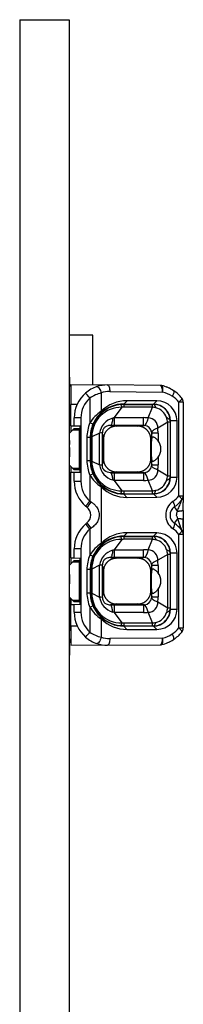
# Model space of a CAD drawing. Header units: millimetres. Extents: x 7 to 819, y 15 to 587.
# Tile 24 of 45: x 388 to 393, y 425 to 455. Entities that reach past the tile are written whole.
import ezdxf

# ---------------------------------------------------------------- set-up
doc = ezdxf.new("R2010")
doc.units = ezdxf.units.MM
doc.layers.add('Default', color=7, linetype='Continuous')
doc.layers.add('RECLED_274X50MM_', color=7, linetype='Continuous')

# ---------------------------------------------------------------- blocks, each defined once
blk = doc.blocks.new('SE2')
at = {"layer": 'RECLED_274X50MM_', "color": 7, "linetype": 'Continuous'}
for p, q in [((388.224, 454.566), (389.724, 454.566)), ((388.224, 454.566), (388.224, 405.066)), ((389.724, 454.566), (389.724, 405.066)), ((390.432, 445.016), (389.724, 445.016)), ((390.432, 443.51), (390.432, 445.016)), ((389.744, 443.738), (389.724, 443.738)), ((389.774, 443.516), (389.774, 442.915)), ((389.774, 443.516), (390.883, 443.506)), ((390.56, 443.455), (390.567, 443.456)), ((392.48, 443.492), (390.883, 443.506)), ((389.744, 443.24), (389.724, 443.24)), ((390.349, 443.11), (390.349, 442.356)), ((390.691, 443.265), (390.691, 442.71)), ((390.949, 443.306), (392.547, 443.292)), ((391.472, 443.028), (391.374, 442.928)), ((392.375, 443.026), (391.472, 443.028)), ((392.274, 442.925), (392.375, 443.026)), ((389.744, 442.85), (389.724, 442.85)), ((389.744, 442.273), (389.744, 442.85)), ((389.744, 442.766), (389.774, 442.766)), ((389.774, 442.27), (389.774, 442.915)), ((389.961, 442.914), (389.774, 442.915)), ((391.311, 442.829), (391.086, 442.516)), ((391.374, 442.928), (392.274, 442.926)), ((391.374, 442.917), (391.374, 442.928)), ((391.374, 442.917), (391.374, 442.832)), ((391.374, 442.917), (392.24, 442.917)), ((392.24, 442.832), (391.374, 442.832)), ((392.111, 442.509), (392.24, 442.832)), ((392.24, 442.832), (392.24, 442.917)), ((392.274, 442.917), (392.24, 442.917)), ((392.274, 442.917), (392.274, 442.926)), ((393.042, 440.15), (393.042, 442.981)), ((393.174, 442.981), (393.042, 442.981)), ((393.174, 442.981), (393.174, 440.15)), ((389.744, 442.691), (389.774, 442.691)), ((390.074, 442.506), (389.874, 442.506)), ((389.874, 442.269), (389.874, 442.506)), ((390.074, 442.506), (390.074, 440.59)), ((390.692, 442.708), (390.659, 442.636)), ((391.086, 442.516), (391.041, 442.501)), ((391.086, 442.516), (391.086, 442.283)), ((391.086, 442.516), (391.973, 442.516)), ((389.744, 442.273), (389.724, 442.273)), ((389.724, 442.041), (389.824, 442.141)), ((389.774, 442.27), (389.774, 442.091)), ((389.774, 442.27), (389.874, 442.269)), ((389.824, 442.141), (389.874, 442.191)), ((390.024, 442.141), (389.824, 442.141)), ((389.874, 442.269), (390.049, 442.266)), ((389.874, 442.191), (390.024, 442.191)), ((390.024, 442.141), (390.024, 442.191)), ((390.024, 442.141), (390.024, 440.991)), ((390.049, 440.866), (390.049, 442.266)), ((390.441, 442.317), (390.349, 442.356)), ((391.086, 442.283), (390.974, 442.283)), ((390.974, 442.283), (391.155, 442.258)), ((391.973, 442.283), (391.086, 442.283)), ((391.793, 442.258), (391.155, 442.258)), ((391.793, 442.258), (391.973, 442.283)), ((392.705, 442.375), (392.402, 442.196)), ((392.775, 442.375), (392.705, 442.375)), ((392.705, 440.756), (392.705, 442.375)), ((392.775, 442.416), (392.782, 442.416)), ((392.775, 442.375), (392.775, 440.756)), ((392.985, 442.416), (392.782, 442.416)), ((392.782, 440.716), (392.782, 442.416)), ((392.985, 440.716), (392.985, 442.416)), ((389.744, 441.829), (389.724, 441.829)), ((390.358, 441.916), (390.258, 441.916)), ((390.258, 441.916), (390.258, 441.216)), ((390.373, 441.916), (390.358, 441.916)), ((390.358, 441.916), (390.358, 441.216)), ((390.374, 441.943), (390.373, 441.916)), ((390.373, 441.216), (390.373, 441.916)), ((390.636, 442.047), (390.407, 441.932)), ((390.407, 441.932), (390.407, 441.916)), ((390.407, 441.916), (390.407, 441.216)), ((390.636, 441.084), (390.636, 442.047)), ((390.757, 441.859), (390.728, 442.06)), ((390.728, 441.074), (390.728, 442.06)), ((390.757, 441.859), (390.757, 441.272)), ((392.217, 442.044), (392.191, 441.859)), ((392.191, 441.272), (392.191, 441.859)), ((392.411, 442.044), (392.216, 442.044)), ((392.217, 441.918), (392.217, 442.044)), ((392.411, 442.044), (392.411, 441.812)), ((389.724, 441.331), (389.744, 441.331)), ((390.728, 441.074), (390.757, 441.272)), ((392.191, 441.272), (392.217, 441.087)), ((392.411, 441.319), (392.411, 441.087)), ((389.824, 440.991), (389.724, 441.091)), ((389.774, 441.041), (389.774, 440.861)), ((389.874, 440.941), (389.824, 440.991)), ((389.824, 440.991), (390.024, 440.991)), ((390.024, 440.941), (389.874, 440.941)), ((390.024, 440.941), (390.024, 440.991)), ((390.258, 441.216), (390.358, 441.216)), ((390.358, 441.216), (390.373, 441.216)), ((390.373, 441.216), (390.373, 441.188)), ((390.373, 441.216), (390.407, 441.216)), ((390.407, 441.216), (390.407, 441.199)), ((390.407, 441.199), (390.636, 441.084)), ((392.216, 441.087), (392.411, 441.087)), ((392.217, 441.087), (392.217, 441.213)), ((392.402, 440.935), (392.705, 440.756)), ((389.774, 440.861), (389.874, 440.862)), ((389.774, 438.27), (389.774, 440.861)), ((389.874, 440.862), (390.049, 440.866)), ((389.874, 440.59), (389.874, 440.862)), ((390.349, 440.775), (390.441, 440.814)), ((390.349, 440.776), (390.349, 439.986)), ((391.155, 440.874), (390.974, 440.848)), ((391.041, 440.63), (391.086, 440.615)), ((391.086, 440.848), (391.973, 440.848)), ((391.086, 440.848), (391.086, 440.615)), ((391.155, 440.874), (391.793, 440.874)), ((391.973, 440.848), (391.793, 440.874)), ((391.998, 440.848), (391.973, 440.847)), ((392.705, 440.756), (392.775, 440.756)), ((392.775, 440.716), (392.782, 440.716)), ((392.782, 440.716), (392.985, 440.716)), ((389.774, 440.441), (389.724, 440.441)), ((389.774, 440.366), (389.724, 440.366)), ((389.874, 440.59), (390.074, 440.59)), ((390.693, 440.424), (390.66, 440.496)), ((390.691, 440.422), (390.691, 438.709)), ((391.973, 440.615), (391.086, 440.615)), ((391.086, 440.615), (391.311, 440.302)), ((392.24, 440.299), (392.111, 440.622)), ((391.374, 440.214), (391.27, 440.22)), ((391.374, 440.299), (391.374, 440.215)), ((391.374, 440.299), (392.24, 440.299)), ((391.374, 440.214), (391.374, 440.203)), ((391.374, 440.214), (392.24, 440.214)), ((392.274, 440.206), (391.374, 440.203)), ((391.374, 440.203), (391.47, 440.103)), ((391.47, 440.103), (392.374, 440.106)), ((392.24, 440.214), (392.24, 440.299)), ((392.24, 440.214), (392.274, 440.214)), ((392.274, 440.214), (392.274, 440.206)), ((392.374, 440.106), (392.274, 440.206)), ((393.042, 440.15), (393.174, 440.15)), ((393.174, 440.15), (393.174, 440.136)), ((393.174, 440.125), (393.174, 439.948)), ((389.774, 440.016), (389.724, 440.016)), ((390.258, 439.802), (390.218, 439.836)), ((390.39, 439.96), (390.349, 439.986)), ((392.901, 439.812), (392.995, 439.677)), ((392.995, 439.454), (392.901, 439.319)), ((392.975, 439.537), (392.973, 439.554)), ((392.975, 439.537), (392.994, 439.454)), ((393.174, 439.707), (393.174, 439.424)), ((390.218, 439.295), (390.258, 439.329)), ((390.349, 439.145), (390.39, 439.171)), ((390.349, 439.145), (390.349, 438.356)), ((393.174, 439.424), (393.174, 438.991)), ((391.472, 439.028), (391.374, 438.928)), ((391.374, 438.917), (391.374, 438.928)), ((391.374, 438.928), (392.274, 438.926)), ((391.374, 438.917), (391.374, 438.832)), ((391.374, 438.917), (392.24, 438.917)), ((392.375, 439.026), (391.472, 439.028)), ((392.274, 438.917), (392.24, 438.917)), ((392.274, 438.925), (392.375, 439.026)), ((392.274, 438.917), (392.274, 438.926)), ((393.042, 436.15), (393.042, 438.981)), ((393.174, 438.981), (393.042, 438.981)), ((393.174, 438.981), (393.174, 436.15)), ((389.724, 438.766), (389.774, 438.766)), ((389.724, 438.691), (389.774, 438.691)), ((390.692, 438.707), (390.659, 438.636)), ((391.311, 438.829), (391.086, 438.516)), ((392.24, 438.832), (391.374, 438.832)), ((392.111, 438.509), (392.24, 438.832)), ((389.774, 438.27), (389.774, 438.091)), ((389.774, 438.27), (389.874, 438.269)), ((390.074, 438.541), (389.874, 438.541)), ((389.874, 438.269), (389.874, 438.541)), ((389.874, 438.269), (390.049, 438.266)), ((390.049, 436.866), (390.049, 438.266)), ((390.074, 438.541), (390.074, 436.625)), ((390.441, 438.317), (390.349, 438.356)), ((391.086, 438.283), (390.974, 438.283)), ((390.974, 438.283), (391.155, 438.258)), ((391.086, 438.516), (391.041, 438.501)), ((391.086, 438.516), (391.086, 438.283)), ((391.086, 438.516), (391.973, 438.516)), ((391.973, 438.283), (391.086, 438.283)), ((391.793, 438.258), (391.155, 438.258)), ((391.793, 438.258), (391.973, 438.283)), ((391.998, 438.282), (391.973, 438.283)), ((392.705, 438.375), (392.402, 438.196)), ((392.775, 438.375), (392.705, 438.375)), ((392.705, 436.756), (392.705, 438.375)), ((392.775, 438.416), (392.782, 438.416)), ((392.775, 438.375), (392.775, 436.756)), ((392.985, 438.416), (392.782, 438.416)), ((392.782, 436.716), (392.782, 438.416)), ((392.985, 436.716), (392.985, 438.416)), ((389.724, 438.041), (389.824, 438.141)), ((389.824, 438.141), (389.874, 438.191)), ((390.024, 438.141), (389.824, 438.141)), ((389.874, 438.191), (390.024, 438.191)), ((390.024, 438.141), (390.024, 438.191)), ((390.024, 438.141), (390.024, 436.991)), ((390.636, 438.047), (390.407, 437.932)), ((390.636, 437.084), (390.636, 438.047)), ((390.757, 437.859), (390.728, 438.06)), ((390.728, 437.074), (390.728, 438.06)), ((392.217, 438.044), (392.191, 437.859)), ((392.411, 438.044), (392.216, 438.044)), ((392.217, 437.918), (392.217, 438.044)), ((392.411, 438.044), (392.411, 437.812)), ((389.744, 437.762), (389.724, 437.762)), ((390.358, 437.916), (390.258, 437.916)), ((390.258, 437.916), (390.258, 437.216)), ((390.373, 437.916), (390.358, 437.916)), ((390.358, 437.916), (390.358, 437.216)), ((390.374, 437.943), (390.373, 437.916)), ((390.373, 437.216), (390.373, 437.916)), ((390.407, 437.932), (390.407, 437.916)), ((390.407, 437.916), (390.407, 437.216)), ((390.757, 437.859), (390.757, 437.272)), ((392.191, 437.272), (392.191, 437.859)), ((389.744, 437.264), (389.724, 437.264)), ((389.742, 437.072), (389.724, 437.091)), ((389.744, 437.072), (389.724, 437.072)), ((389.744, 436.655), (389.744, 437.072)), ((389.824, 436.991), (389.744, 437.071)), ((390.258, 437.216), (390.358, 437.216)), ((390.358, 437.216), (390.373, 437.216)), ((390.373, 437.216), (390.373, 437.188)), ((390.373, 437.216), (390.407, 437.216)), ((390.407, 437.216), (390.407, 437.199)), ((390.407, 437.199), (390.636, 437.084)), ((390.728, 437.074), (390.757, 437.272)), ((392.191, 437.272), (392.217, 437.087)), ((392.216, 437.087), (392.411, 437.087)), ((392.217, 437.087), (392.217, 437.213)), ((392.411, 437.319), (392.411, 437.087)), ((389.774, 437.041), (389.774, 436.861)), ((389.774, 436.861), (389.874, 436.862)), ((389.774, 436.216), (389.774, 436.861)), ((389.874, 436.941), (389.824, 436.991)), ((389.824, 436.991), (390.024, 436.991)), ((390.024, 436.941), (389.874, 436.941)), ((389.874, 436.862), (390.049, 436.866)), ((389.874, 436.625), (389.874, 436.862)), ((390.024, 436.941), (390.024, 436.991)), ((390.349, 436.775), (390.441, 436.814)), ((390.349, 436.776), (390.349, 436.021)), ((391.155, 436.874), (390.974, 436.848)), ((391.086, 436.848), (391.086, 436.615)), ((391.086, 436.848), (391.973, 436.848)), ((391.155, 436.874), (391.793, 436.874)), ((391.973, 436.848), (391.793, 436.874)), ((391.998, 436.848), (391.973, 436.847)), ((392.402, 436.935), (392.705, 436.756)), ((392.705, 436.756), (392.775, 436.756)), ((389.744, 436.655), (389.724, 436.655)), ((389.744, 436.479), (389.724, 436.479)), ((389.744, 436.479), (389.744, 436.655)), ((389.744, 436.062), (389.744, 436.479)), ((389.874, 436.625), (390.074, 436.625)), ((390.66, 436.496), (390.693, 436.424)), ((391.086, 436.615), (391.041, 436.63)), ((391.973, 436.615), (391.086, 436.615)), ((391.086, 436.615), (391.311, 436.302)), ((392.24, 436.299), (392.111, 436.622)), ((392.775, 436.716), (392.782, 436.716)), ((392.782, 436.716), (392.985, 436.716)), ((389.774, 436.441), (389.744, 436.441)), ((389.774, 436.366), (389.744, 436.366)), ((389.774, 436.216), (389.961, 436.217)), ((389.774, 436.216), (389.774, 435.616)), ((390.691, 436.421), (390.691, 435.866)), ((391.374, 436.214), (391.27, 436.22)), ((391.374, 436.299), (391.374, 436.215)), ((391.374, 436.299), (392.24, 436.299)), ((391.374, 436.214), (391.374, 436.203)), ((391.374, 436.214), (392.24, 436.214)), ((392.274, 436.206), (391.374, 436.203)), ((391.374, 436.203), (391.47, 436.103)), ((392.24, 436.214), (392.24, 436.299)), ((392.24, 436.214), (392.274, 436.214)), ((392.274, 436.214), (392.274, 436.206)), ((392.374, 436.106), (392.274, 436.206)), ((389.744, 436.062), (389.724, 436.062)), ((391.47, 436.103), (392.374, 436.106)), ((393.042, 436.15), (393.174, 436.15)), ((389.744, 435.818), (389.724, 435.818)), ((390.883, 435.625), (389.774, 435.616)), ((390.883, 435.625), (392.48, 435.639)), ((392.547, 435.839), (390.949, 435.825)), ((389.724, 435.321), (389.744, 435.321))]:
    blk.add_line(p, q, dxfattribs=at)
for centre, radius, start, end in [((390.873, 442.507), 0.999, 108.3025, 131.0198), ((390.874, 442.507), 0.999, 89.499, 108.3285), ((392.357, 442.627), 0.874, 79.2695, 81.9789), ((392.479, 443.292), 0.2, 76.8462, 89.5009), ((392.278, 442.427), 1.088, 56.2541, 76.9003), ((392.357, 442.627), 0.874, 63.5257, 69.3399), ((392.293, 442.435), 1.073, 38.7455, 56.6662), ((390.874, 442.506), 1, 131.0144, 180), ((390.874, 442.506), 0.8, 131.001, 180), ((390.96, 442.221), 1.078, 104.4538, 124.5129), ((391.454, 441.953), 1.075, 89.0618, 135.2606), ((392.368, 442.409), 0.617, 0.6688, 89.3972), ((392.345, 442.425), 0.89, 56.2332, 76.8897), ((392.353, 442.425), 0.886, 38.8885, 56.643), ((392.974, 442.981), 0.2, 0, 38.942), ((389.645, 442.516), 0.249, 58.8363, 66.5812), ((391.375, 441.915), 1.002, 96.0187, 178.4078), ((391.289, 441.947), 0.882, 88.5518, 180.9496), ((391.37, 441.909), 1.019, 89.7982, 134.371), ((391.374, 441.923), 0.994, 93.3945, 96.0161), ((391.374, 442.254), 0.578, 89.9723, 96.1895), ((391.374, 441.923), 0.994, 89.9975, 93.3945), ((392.143, 441.938), 0.899, 76.9723, 83.7663), ((392.271, 442.414), 0.512, 0.1805, 89.6664), ((392.274, 442.416), 0.501, 359.9633, 90.0317), ((392.237, 442.37), 0.457, 18.6514, 76.3159), ((391.326, 441.759), 1.144, 123.7381, 148.5382), ((391.387, 441.913), 1.028, 135.1838, 156.875), ((391.195, 441.957), 0.566, 105.7543, 170.8525), ((9.951, 442.437), 382.022, 359.97677, 0.01186), ((391.971, 441.185), 1.331, 83.9551, 89.9314), ((392.109, 442.215), 0.294, 356.188, 89.5195), ((391.844, 442.242), 0.87, 8.7498, 18.3473), ((391.374, 441.916), 1.116, 156.7364, 180), ((391.374, 441.916), 1.016, 156.7359, 180), ((391.974, 442.039), 0.243, 7.6919, 84.2704), ((391.139, 442.045), 1.271, 359.9581, 6.7887), ((404.724, 442.371), 11.949, 179.7866, 179.983), ((390.39, 440.649), 1.267, 89.2392, 90.7619), ((391.374, 441.216), 1.116, 180, 203.2666), ((391.374, 441.216), 1.016, 180, 203.2555), ((391.374, 441.216), 1.001, 181.5919, 264.0326), ((391.289, 441.184), 0.882, 179.0311, 271.4643), ((391.195, 441.175), 0.566, 189.1738, 254.2077), ((390.557, 439.917), 1.17, 81.5979, 86.1293), ((391.973, 441.092), 0.244, 275.9442, 352.2185), ((392.107, 440.917), 0.295, 270.7193, 3.5692), ((391.038, 441.092), 1.373, 353.4623, 359.7882), ((391.339, 441.384), 1.161, 211.6338, 236.047), ((391.377, 441.212), 1.016, 202.9848, 224.9567), ((391.064, 444.42), 3.572, 268.5568, 270.3529), ((395.154, 440.733), 3.184, 177.9409, 182.1337), ((392.272, 440.715), 0.51, 270.2016, 0.0078), ((392.274, 440.715), 0.501, 269.9679, 0.0373), ((392.372, 440.718), 0.612, 270.1558, 359.8856), ((391.845, 440.889), 0.869, 341.6414, 351.2489), ((404.777, 440.76), 12.002, 180.017, 180.2125), ((389.645, 440.616), 0.25, 288.4931, 301.144), ((390.874, 440.59), 1, 180, 228.9861), ((390.874, 440.59), 0.8, 180, 229.0124), ((391.369, 441.219), 1.015, 225.5656, 270.3104), ((391.45, 441.168), 1.065, 224.5296, 271.1298), ((391.967, 441.96), 1.345, 270.26, 276.1699), ((392.237, 440.761), 0.457, 283.6845, 341.3483), ((391.38, 440.996), 0.697, 264.3445, 269.4936), ((392.141, 441.203), 0.909, 276.2705, 282.9897), ((392.353, 440.704), 0.884, 304.6205, 321.2051), ((392.974, 440.15), 0.2, 321.0591, 359.9998), ((388.68, 441.31), 2.13, 316.1873, 321.5753), ((386.204, 443.311), 5.362, 319.1237, 321.3171), ((390.074, 439.566), 0.3, 307.8997, 52.0775), ((393.146, 439.566), 0.503, 125.2986, 234.7015), ((393.072, 439.566), 0.3, 124.7621, 235.238), ((392.279, 440.709), 1.091, 304.7479, 321.1608), ((380.136, 439.978), 13.038, 358.7714, 359.857), ((399.759, 441.957), 7.213, 200.309, 202.2133), ((390.874, 438.541), 1, 131.0143, 180), ((390.874, 438.541), 0.8, 131.0005, 180), ((388.507, 437.672), 2.358, 38.6377, 43.5015), ((386.747, 436.27), 4.657, 38.5354, 41.0627), ((392.353, 438.427), 0.884, 38.7922, 55.3777), ((392.279, 438.422), 1.091, 38.8394, 55.2519), ((389.545, 437.784), 3.821, 20.2584, 22.2416), ((380.011, 439.153), 13.163, 0.1689, 1.215), ((391.375, 437.915), 1.002, 96.0187, 178.4078), ((391.37, 437.909), 1.019, 89.7982, 134.371), ((391.454, 437.953), 1.075, 89.0615, 135.2726), ((391.374, 437.923), 0.994, 93.3945, 96.0161), ((391.374, 437.923), 0.994, 89.9975, 93.3945), ((344.341, 438.86), 47.899, 359.9661, 0.0676), ((392.271, 438.414), 0.512, 0.1805, 89.6664), ((392.274, 438.416), 0.501, 359.9633, 90.0317), ((392.368, 438.409), 0.617, 0.6688, 89.3972), ((392.998, 438.993), 0.175, 1.686, 42.5203), ((392.974, 438.981), 0.2, 359.9989, 38.942), ((389.645, 438.516), 0.249, 58.8363, 71.5266), ((391.326, 437.759), 1.144, 123.7508, 148.5328), ((391.287, 437.949), 0.88, 88.4253, 181.076), ((391.387, 437.913), 1.028, 135.1838, 156.8743), ((391.374, 438.254), 0.578, 89.9723, 96.1895), ((392.143, 437.94), 0.898, 77.0314, 83.7693), ((392.245, 438.378), 0.447, 17.9489, 77.1418), ((391.374, 437.916), 1.116, 156.7363, 180), ((391.374, 437.916), 1.016, 156.7351, 180), ((391.195, 437.957), 0.566, 105.7543, 170.8525), ((10.575, 438.436), 381.397, 359.97683, 0.01197), ((391.971, 437.185), 1.331, 83.9551, 89.9314), ((391.974, 438.039), 0.243, 7.6919, 84.2687), ((392.106, 438.212), 0.297, 356.8009, 88.9066), ((391.843, 438.242), 0.872, 8.7572, 18.3348), ((404.724, 438.371), 11.949, 179.7866, 179.983), ((391.139, 438.045), 1.271, 359.9581, 6.7888), ((390.39, 436.649), 1.267, 89.2392, 90.7619), ((391.374, 437.216), 1.116, 180, 203.2635), ((391.374, 437.216), 1.016, 180, 203.2555), ((391.374, 437.216), 1.001, 181.5919, 264.0327), ((391.289, 437.184), 0.882, 179.0311, 271.4643), ((391.195, 437.175), 0.566, 189.1738, 254.2077), ((390.566, 435.976), 1.11, 81.5242, 86.3581), ((391.972, 437.093), 0.245, 276.0546, 352.0984), ((391.038, 437.092), 1.373, 353.4623, 359.7882), ((391.34, 437.385), 1.162, 211.6421, 236.0521), ((391.377, 437.212), 1.016, 202.9853, 224.9584), ((391.064, 440.42), 3.572, 268.5569, 270.3529), ((867.128, 436.792), 475.156, 179.9933, 180.02134), ((392.109, 436.916), 0.293, 270.4348, 3.8537), ((391.844, 436.889), 0.871, 341.653, 351.2454), ((404.777, 436.76), 12.002, 180.017, 180.2125), ((390.874, 436.625), 1, 180, 228.9852), ((390.874, 436.625), 0.8, 180, 228.9982), ((391.369, 437.219), 1.015, 225.5691, 270.3102), ((391.973, 437.898), 1.283, 269.9653, 276.166), ((392.272, 436.715), 0.51, 270.2016, 0.0078), ((392.274, 436.715), 0.501, 269.9679, 0.0373), ((392.245, 436.753), 0.447, 282.9825, 342.0501), ((392.372, 436.718), 0.612, 270.1558, 359.8856), ((389.645, 436.616), 0.25, 293.4096, 301.144), ((391.471, 437.22), 1.116, 225.6686, 269.9971), ((391.38, 436.996), 0.697, 264.3445, 269.4936), ((392.141, 437.203), 0.909, 276.2705, 282.9897), ((390.874, 436.625), 1, 228.9852, 251.6882), ((390.96, 436.91), 1.079, 235.4849, 255.5394), ((392.344, 436.709), 0.893, 283.1184, 303.7254), ((392.35, 436.708), 0.889, 303.4316, 321.1053), ((392.28, 436.708), 1.09, 303.5472, 321.1736), ((392.974, 436.15), 0.2, 321.0566, 359.9999), ((390.874, 436.627), 1.002, 251.7054, 270.4824), ((392.35, 436.527), 0.898, 278.2563, 280.6998), ((392.479, 435.839), 0.2, 270.4957, 283.1518), ((392.273, 436.717), 1.101, 283.169, 303.5795), ((392.35, 436.527), 0.898, 290.8265, 296.2288)]:
    blk.add_arc(centre, radius, start, end, dxfattribs=at)
for centre, major_axis, ratio, start_param, end_param in [((392.479, 443.292), (-0.002, -0.2), 0.342009, 1.57378, 3.141698), ((390.942, 442.406), (0, -0.9), 0.939686, 3.13353, 3.443577), ((392.263, 441.566), (0, -0.525), 0.116839, 3.975219, 5.449559), ((391.752, 441.566), (-0.746, 0), 0.704087, 2.653791, 3.629395), ((392.263, 437.566), (0, -0.525), 0.116839, 3.975219, 5.449559), ((391.752, 437.566), (-0.746, 0), 0.704087, 2.653791, 3.629395), ((390.942, 436.727), (-0.002, 0.902), 0.939653, 2.838236, 3.147658), ((392.479, 435.839), (-0.002, 0.2), 0.342009, 3.141537, 4.709393)]:
    blk.add_ellipse(centre, major_axis=major_axis, ratio=ratio, start_param=start_param, end_param=end_param, dxfattribs=at)
for points, degree, knots in [([(389.734, 443.375), (389.744, 443.605), (389.744, 443.738), (389.744, 443.738), (389.744, 443.738), (389.744, 443.738)], 3, [0.0001678, 0.0001678, 0.0001678, 0.0001678, 0.5, 0.5, 0.5004346, 0.5004346, 0.5004346, 0.5004346]), ([(390.567, 443.456), (390.585, 443.456), (390.608, 443.436), (390.654, 443.365), (390.676, 443.315), (390.691, 443.265)], 3, [0, 0, 0, 0, 0.5, 0.5, 1, 1, 1, 1]), ([(390.883, 443.506), (390.9, 443.506), (390.918, 443.484), (390.943, 443.41), (390.95, 443.358), (390.949, 443.306)], 3, [0, 0, 0, 0, 0.5, 0.5, 1, 1, 1, 1]), ([(392.547, 443.292), (392.556, 443.341), (392.557, 443.39), (392.548, 443.461), (392.537, 443.484), (392.524, 443.487)], 3, [0, 0, 0, 0, 0.5, 0.5, 1, 1, 1, 1]), ([(392.882, 443.332), (392.892, 443.322), (392.892, 443.3), (392.877, 443.241), (392.861, 443.203), (392.84, 443.165)], 3, [0, 0, 0, 0, 0.5, 0.5, 1, 1, 1, 1]), ([(390.349, 443.11), (390.314, 443.149), (390.28, 443.188), (390.232, 443.244), (390.218, 443.26), (390.218, 443.26)], 3, [0, 0, 0, 0, 0.5, 0.5, 1, 1, 1, 1]), ([(393.129, 443.107), (393.135, 443.099), (393.13, 443.083), (393.099, 443.038), (393.073, 443.009), (393.042, 442.981)], 3, [0, 0, 0, 0, 0.5, 0.5, 1, 1, 1, 1]), ([(392.345, 442.814), (392.341, 442.827), (392.333, 442.851), (392.32, 442.878), (392.308, 442.896), (392.297, 442.907), (392.288, 442.913), (392.28, 442.916), (392.276, 442.917), (392.274, 442.917)], 3, [0, 0, 0, 0, 0.208868, 0.39575, 0.560635, 0.70351, 0.824368, 0.9232, 1, 1, 1, 1]), ([(391.041, 442.501), (391.038, 442.482), (391.032, 442.44), (391.021, 442.385), (391.007, 442.334), (390.992, 442.294), (390.98, 442.287), (390.974, 442.282)], 3, [0, 0, 0, 0, 0.146091, 0.319149, 0.519162, 0.746117, 1, 1, 1, 1]), ([(392.775, 442.416), (392.774, 442.421), (392.773, 442.434), (392.761, 442.457), (392.731, 442.487), (392.692, 442.506), (392.67, 442.516)], 3, [0, 0, 0, 0, 0.142438, 0.356692, 0.642615, 1, 1, 1, 1]), ([(390.974, 442.282), (390.954, 442.28), (390.918, 442.279), (390.865, 442.265), (390.821, 442.244), (390.786, 442.216), (390.759, 442.181), (390.741, 442.142), (390.732, 442.099), (390.731, 442.074), (390.729, 442.06)], 3, [0, 0, 0, 0, 0.192334, 0.35505, 0.490491, 0.603021, 0.700274, 0.792315, 0.88945, 1, 1, 1, 1]), ([(391.155, 442.258), (390.991, 442.258), (390.874, 442.141), (390.757, 442.026), (390.757, 441.859)], 2, [0, 0, 0, 0.5, 0.5, 1, 1, 1]), ([(392.191, 441.859), (392.191, 442.023), (392.075, 442.141), (391.959, 442.258), (391.793, 442.258)], 2, [0, 0, 0, 0.5, 0.5, 1, 1, 1]), ([(391.973, 442.282), (391.977, 442.283), (391.983, 442.283), (391.991, 442.283), (391.994, 442.282), (391.996, 442.282), (391.997, 442.282), (391.998, 442.281)], 3, [0, 0, 0, 0, 0.533331, 0.770577, 0.828309, 0.885689, 1, 1, 1, 1]), ([(392.402, 442.196), (392.382, 442.188), (392.345, 442.173), (392.302, 442.153), (392.269, 442.134), (392.247, 442.118), (392.232, 442.103), (392.222, 442.091), (392.218, 442.081), (392.217, 442.075), (392.215, 442.072)], 3, [0, 0, 0, 0, 0.174645, 0.335116, 0.481407, 0.613513, 0.731429, 0.835151, 0.924676, 1, 1, 1, 1]), ([(392.215, 442.072), (392.216, 442.07), (392.216, 442.067), (392.217, 442.064), (392.217, 442.061), (392.217, 442.055), (392.217, 442.049), (392.216, 442.044)], 3, [0, 0, 0, 0, 0.235071, 0.293359, 0.351912, 0.470779, 1, 1, 1, 1]), ([(392.217, 441.918), (392.219, 441.924), (392.222, 441.934), (392.236, 441.941), (392.256, 441.94), (392.281, 441.931), (392.31, 441.914), (392.342, 441.888), (392.376, 441.855), (392.399, 441.826), (392.411, 441.812)], 3, [0, 0, 0, 0, 0.146939, 0.285271, 0.415946, 0.540088, 0.659008, 0.774193, 0.887282, 1, 1, 1, 1]), ([(389.744, 441.331), (389.744, 441.331), (389.744, 441.331), (389.744, 441.331), (389.744, 441.464), (389.734, 441.694)], 3, [0.4995927, 0.4995927, 0.4995927, 0.4995927, 0.5, 0.5, 0.9998256, 0.9998256, 0.9998256, 0.9998256]), ([(390.757, 441.272), (390.757, 441.108), (390.873, 440.99), (390.989, 440.874), (391.155, 440.874)], 2, [0, 0, 0, 0.5, 0.5, 1, 1, 1]), ([(391.793, 440.874), (391.956, 440.873), (392.074, 440.99), (392.191, 441.105), (392.191, 441.272)], 2, [0, 0, 0, 0.5, 0.5, 1, 1, 1]), ([(392.411, 441.319), (392.399, 441.305), (392.376, 441.276), (392.342, 441.243), (392.31, 441.217), (392.281, 441.2), (392.256, 441.191), (392.236, 441.19), (392.222, 441.197), (392.219, 441.207), (392.217, 441.213)], 3, [0, 0, 0, 0, 0.112718, 0.225807, 0.340992, 0.459912, 0.584054, 0.714729, 0.853061, 1, 1, 1, 1]), ([(390.974, 440.849), (390.905, 440.846), (390.84, 440.867), (390.75, 440.948), (390.726, 441.008), (390.728, 441.074)], 3, [0, 0, 0, 0, 0.5, 0.5, 1, 1, 1, 1]), ([(392.216, 441.087), (392.217, 441.082), (392.217, 441.076), (392.217, 441.07), (392.217, 441.068), (392.217, 441.067), (392.216, 441.064), (392.216, 441.061), (392.215, 441.059)], 3, [0, 0, 0, 0, 0.529074, 0.648021, 0.706614, 0.735796, 0.764942, 1, 1, 1, 1]), ([(390.974, 440.849), (390.978, 440.846), (390.985, 440.842), (390.996, 440.825), (391.006, 440.801), (391.014, 440.771), (391.022, 440.738), (391.029, 440.702), (391.036, 440.667), (391.039, 440.642), (391.041, 440.63)], 3, [0, 0, 0, 0, 0.160397, 0.310683, 0.450856, 0.580916, 0.700861, 0.810691, 0.910404, 1, 1, 1, 1]), ([(392.775, 440.716), (392.774, 440.708), (392.771, 440.692), (392.757, 440.671), (392.738, 440.653), (392.716, 440.638), (392.694, 440.625), (392.678, 440.618), (392.67, 440.615)], 3, [0, 0, 0, 0, 0.217467, 0.414629, 0.591473, 0.747986, 0.884163, 1, 1, 1, 1]), ([(392.274, 440.214), (392.278, 440.215), (392.287, 440.216), (392.304, 440.229), (392.325, 440.258), (392.338, 440.296), (392.345, 440.317)], 3, [0, 0, 0, 0, 0.150016, 0.366779, 0.650162, 1, 1, 1, 1]), ([(393.042, 440.15), (393.073, 440.122), (393.099, 440.093), (393.13, 440.048), (393.135, 440.032), (393.129, 440.024)], 3, [0, 0, 0, 0, 0.5, 0.5, 1, 1, 1, 1]), ([(390.39, 439.96), (390.414, 439.943), (390.462, 439.91), (390.522, 439.853), (390.569, 439.791), (390.603, 439.725), (390.624, 439.654), (390.629, 439.601), (390.63, 439.567), (390.629, 439.549), (390.627, 439.516), (390.614, 439.45), (390.575, 439.357), (390.499, 439.253), (390.427, 439.199), (390.39, 439.171)], 3, [0, 0, 0, 0, 0.092957, 0.178452, 0.258247, 0.3345, 0.409675, 0.486343, 0.500502, 0.514705, 0.543277, 0.601319, 0.722629, 0.856959, 1, 1, 1, 1]), ([(392.856, 439.976), (392.878, 439.938), (392.894, 439.902), (392.91, 439.843), (392.91, 439.822), (392.901, 439.812)], 3, [0, 0, 0, 0, 0.5, 0.5, 1, 1, 1, 1]), ([(392.995, 439.677), (393.004, 439.702), (393.023, 439.752), (393.05, 439.825), (393.077, 439.89), (393.1, 439.945), (393.114, 439.986), (393.121, 440.006), (393.124, 440.012)], 3, [0, 0, 0, 0, 0.1806224, 0.3638665, 0.5498486, 0.69593, 0.8165564, 0.9159554, 0.9159554, 0.9159554, 0.9159554]), ([(392.973, 439.554), (392.973, 439.565), (392.973, 439.587), (392.979, 439.619), (392.987, 439.649), (392.992, 439.668), (392.995, 439.677)], 3, [0, 0, 0, 0, 0.270491, 0.531384, 0.770064, 1, 1, 1, 1]), ([(393.174, 439.707), (393.172, 439.705), (393.17, 439.701), (393.154, 439.695), (393.133, 439.69), (393.107, 439.686), (393.079, 439.682), (393.05, 439.68), (393.022, 439.678), (393.003, 439.678), (392.995, 439.677)], 3, [0, 0, 0, 0, 0.157442, 0.305579, 0.444421, 0.573984, 0.69429, 0.805367, 0.907253, 1, 1, 1, 1]), ([(392.901, 439.319), (392.91, 439.309), (392.91, 439.288), (392.894, 439.229), (392.878, 439.193), (392.856, 439.155)], 3, [0, 0, 0, 0, 0.5, 0.5, 1, 1, 1, 1]), ([(392.274, 438.917), (392.279, 438.916), (392.29, 438.914), (392.305, 438.9), (392.318, 438.881), (392.329, 438.86), (392.338, 438.838), (392.343, 438.822), (392.344, 438.814)], 3, [0, 0, 0, 0, 0.21638, 0.412888, 0.589513, 0.746245, 0.883076, 1, 1, 1, 1]), ([(393.129, 439.107), (393.135, 439.099), (393.13, 439.083), (393.099, 439.038), (393.073, 439.009), (393.042, 438.981)], 3, [0, 0, 0, 0, 0.5, 0.5, 1, 1, 1, 1]), ([(390.974, 438.282), (390.954, 438.28), (390.918, 438.279), (390.865, 438.265), (390.821, 438.244), (390.786, 438.216), (390.759, 438.181), (390.741, 438.142), (390.732, 438.099), (390.731, 438.074), (390.729, 438.06)], 3, [0, 0, 0, 0, 0.192334, 0.35505, 0.490491, 0.603021, 0.700274, 0.792315, 0.88945, 1, 1, 1, 1]), ([(391.155, 438.258), (390.991, 438.258), (390.874, 438.141), (390.757, 438.026), (390.757, 437.859)], 2, [0, 0, 0, 0.5, 0.5, 1, 1, 1]), ([(391.041, 438.501), (391.038, 438.482), (391.032, 438.44), (391.021, 438.385), (391.007, 438.334), (390.992, 438.294), (390.98, 438.287), (390.974, 438.282)], 3, [0, 0, 0, 0, 0.146091, 0.319149, 0.519162, 0.746117, 1, 1, 1, 1]), ([(392.191, 437.859), (392.191, 438.023), (392.075, 438.141), (391.959, 438.258), (391.793, 438.258)], 2, [0, 0, 0, 0.5, 0.5, 1, 1, 1]), ([(392.67, 438.516), (392.682, 438.511), (392.707, 438.499), (392.74, 438.478), (392.768, 438.449), (392.772, 438.427), (392.775, 438.416)], 3, [0, 0, 0, 0, 0.181506, 0.408716, 0.681575, 1, 1, 1, 1]), ([(392.402, 438.196), (392.382, 438.188), (392.345, 438.173), (392.302, 438.153), (392.269, 438.134), (392.247, 438.118), (392.232, 438.103), (392.222, 438.091), (392.218, 438.081), (392.217, 438.075), (392.215, 438.072)], 3, [0, 0, 0, 0, 0.174645, 0.335116, 0.481407, 0.613513, 0.731429, 0.835151, 0.924676, 1, 1, 1, 1]), ([(392.215, 438.072), (392.216, 438.07), (392.216, 438.067), (392.217, 438.064), (392.217, 438.061), (392.217, 438.055), (392.217, 438.049), (392.216, 438.044)], 3, [0, 0, 0, 0, 0.235071, 0.293359, 0.351912, 0.470779, 1, 1, 1, 1]), ([(389.734, 437.398), (389.744, 437.629), (389.744, 437.762), (389.744, 437.762), (389.744, 437.762), (389.744, 437.762)], 3, [0.0001678, 0.0001678, 0.0001678, 0.0001678, 0.5, 0.5, 0.5004346, 0.5004346, 0.5004346, 0.5004346]), ([(392.217, 437.918), (392.219, 437.924), (392.222, 437.934), (392.236, 437.941), (392.256, 437.94), (392.281, 437.931), (392.31, 437.914), (392.342, 437.888), (392.376, 437.855), (392.399, 437.826), (392.411, 437.812)], 3, [0, 0, 0, 0, 0.146939, 0.285271, 0.415946, 0.540088, 0.659008, 0.774193, 0.887282, 1, 1, 1, 1]), ([(390.729, 437.074), (390.731, 437.059), (390.732, 437.029), (390.744, 436.98), (390.767, 436.936), (390.802, 436.899), (390.846, 436.873), (390.904, 436.853), (390.948, 436.851), (390.974, 436.849)], 3, [0, 0, 0, 0, 0.123631, 0.232374, 0.336798, 0.45002, 0.572337, 0.753147, 1, 1, 1, 1]), ([(390.757, 437.272), (390.757, 437.108), (390.873, 436.99), (390.989, 436.874), (391.155, 436.874)], 2, [0, 0, 0, 0.5, 0.5, 1, 1, 1]), ([(391.793, 436.874), (391.956, 436.873), (392.074, 436.99), (392.191, 437.105), (392.191, 437.272)], 2, [0, 0, 0, 0.5, 0.5, 1, 1, 1]), ([(392.216, 437.087), (392.217, 437.082), (392.217, 437.076), (392.217, 437.07), (392.217, 437.068), (392.217, 437.067), (392.216, 437.064), (392.216, 437.061), (392.215, 437.059)], 3, [0, 0, 0, 0, 0.529074, 0.648021, 0.706614, 0.735796, 0.764942, 1, 1, 1, 1]), ([(392.215, 437.059), (392.218, 437.053), (392.221, 437.039), (392.247, 437.012), (392.3, 436.977), (392.366, 436.95), (392.402, 436.935)], 3, [0, 0, 0, 0, 0.165359, 0.387197, 0.665442, 1, 1, 1, 1]), ([(392.411, 437.319), (392.399, 437.305), (392.376, 437.276), (392.342, 437.243), (392.31, 437.217), (392.281, 437.2), (392.256, 437.191), (392.236, 437.19), (392.222, 437.197), (392.219, 437.207), (392.217, 437.213)], 3, [0, 0, 0, 0, 0.112718, 0.225807, 0.340992, 0.459912, 0.584054, 0.714729, 0.853061, 1, 1, 1, 1]), ([(392.67, 436.615), (392.684, 436.621), (392.709, 436.632), (392.736, 436.651), (392.754, 436.668), (392.765, 436.683), (392.772, 436.696), (392.774, 436.707), (392.775, 436.713), (392.775, 436.716)], 3, [0, 0, 0, 0, 0.212085, 0.401116, 0.567077, 0.709956, 0.829741, 0.926424, 1, 1, 1, 1]), ([(392.274, 436.214), (392.278, 436.215), (392.287, 436.216), (392.304, 436.229), (392.325, 436.258), (392.338, 436.296), (392.345, 436.317)], 3, [0, 0, 0, 0, 0.150016, 0.366779, 0.650162, 1, 1, 1, 1]), ([(390.218, 435.871), (390.218, 435.871), (390.232, 435.887), (390.28, 435.943), (390.314, 435.982), (390.349, 436.021)], 3, [0, 0, 0, 0, 0.5, 0.5, 1, 1, 1, 1]), ([(390.691, 435.866), (390.675, 435.812), (390.651, 435.759), (390.602, 435.688), (390.577, 435.67), (390.56, 435.676)], 3, [0, 0, 0, 0, 0.5, 0.5, 1, 1, 1, 1]), ([(392.882, 435.799), (392.89, 435.811), (392.891, 435.832), (392.876, 435.891), (392.861, 435.928), (392.84, 435.966)], 3, [0, 0, 0, 0, 0.5, 0.5, 1, 1, 1, 1]), ([(393.042, 436.15), (393.073, 436.122), (393.099, 436.093), (393.13, 436.048), (393.135, 436.032), (393.129, 436.024)], 3, [0, 0, 0, 0, 0.5, 0.5, 1, 1, 1, 1]), ([(389.744, 435.321), (389.744, 435.321), (389.744, 435.321), (389.744, 435.321), (389.744, 435.454), (389.735, 435.684)], 3, [0.4995151, 0.4995151, 0.4995151, 0.4995151, 0.5, 0.5, 0.9998444, 0.9998444, 0.9998444, 0.9998444]), ([(390.949, 435.825), (390.95, 435.773), (390.943, 435.721), (390.918, 435.647), (390.9, 435.625), (390.883, 435.625)], 3, [0, 0, 0, 0, 0.5, 0.5, 1, 1, 1, 1]), ([(392.524, 435.644), (392.537, 435.647), (392.548, 435.67), (392.557, 435.741), (392.556, 435.79), (392.547, 435.839)], 3, [0, 0, 0, 0, 0.5, 0.5, 1, 1, 1, 1])]:
    blk.add_open_spline(points, degree=degree, knots=knots, dxfattribs=at)
for points in [[(391.27, 442.911), (391.281, 442.912), (391.296, 442.882), (391.311, 442.829)], [(392.111, 442.509), (392.07, 442.367), (392.03, 442.287), (391.998, 442.281)], [(389.734, 441.694), (389.744, 441.739), (389.744, 441.784), (389.744, 441.829)], [(390.407, 441.932), (390.385, 441.936), (390.374, 441.939), (390.374, 441.943)], [(390.729, 442.06), (390.725, 442.056), (390.694, 442.051), (390.636, 442.047)], [(390.373, 441.188), (390.374, 441.192), (390.385, 441.195), (390.407, 441.199)], [(392.402, 440.935), (392.285, 440.98), (392.219, 441.023), (392.215, 441.059)], [(392.111, 440.622), (392.072, 440.764), (392.033, 440.844), (391.998, 440.85)], [(391.27, 440.22), (391.282, 440.22), (391.297, 440.249), (391.311, 440.302)], [(391.311, 438.829), (391.297, 438.882), (391.282, 438.911), (391.27, 438.911)], [(392.111, 438.509), (392.07, 438.367), (392.03, 438.287), (391.998, 438.281)], [(390.729, 438.06), (390.725, 438.056), (390.694, 438.051), (390.636, 438.047)], [(390.407, 437.932), (390.385, 437.936), (390.374, 437.939), (390.374, 437.943)], [(390.373, 437.188), (390.374, 437.192), (390.385, 437.195), (390.407, 437.199)], [(392.111, 436.622), (392.072, 436.764), (392.033, 436.844), (391.998, 436.85)], [(391.311, 436.302), (391.297, 436.249), (391.282, 436.22), (391.27, 436.22)], [(389.735, 435.684), (389.744, 435.729), (389.744, 435.773), (389.744, 435.818)]]:
    blk.add_open_spline(points, degree=3, dxfattribs=at)
for points, weights in [([(393.174, 439.424), (393.174, 439.44), (393.102, 439.452), (392.995, 439.454)], [1.14758095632, 0.950810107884, 0.950806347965, 1.14756967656]), ([(391.041, 436.63), (391.021, 436.768), (390.998, 436.843), (390.974, 436.849)], [1.02448116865, 0.991842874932, 0.991839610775, 1.02447137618])]:
    blk.add_rational_spline(points, weights, degree=3, dxfattribs=at)

msp = doc.modelspace()

# ---------------------------------------------------------------- block references
at = {"layer": 'Default'}
msp.add_blockref('SE2', (0, 0), dxfattribs=at)

doc.saveas('drawing.dxf')
